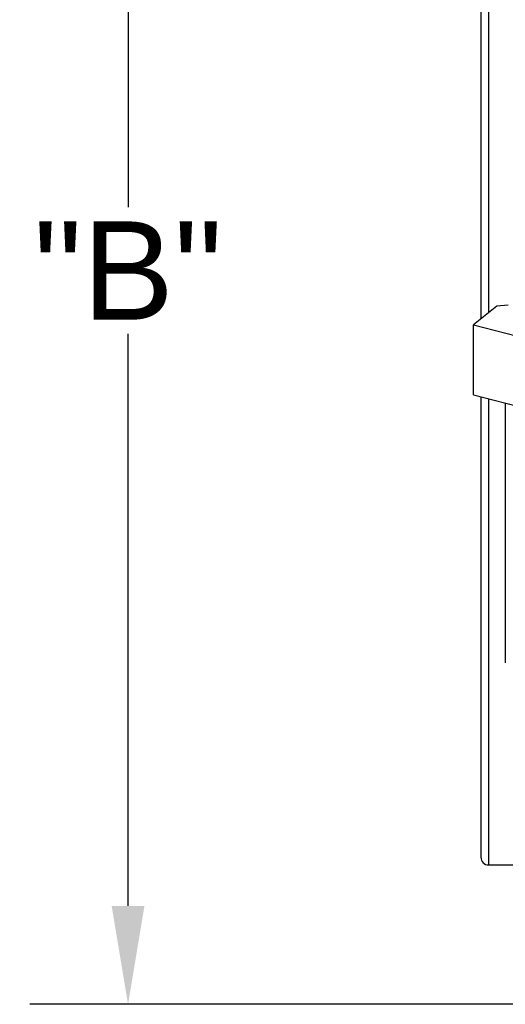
# Model space of a CAD drawing. Header units: inches. Extents: x -13.9 to 83.8, y -28.8 to 34.3.
# Tile 3 of 88: x -1.9 to 1.3, y -15.2 to -8.8. Entities that reach past the tile are written whole.
import ezdxf

# ---------------------------------------------------------------- set-up
doc = ezdxf.new("R2010")
doc.units = ezdxf.units.IN
doc.header["$MEASUREMENT"] = 0
for name, color, linetype in [('C80042_HIGH_PRES', 7, 'Continuous'), ('DIMS', 4, 'Continuous'), ('ELBOW_90_DEG_.38', 7, 'Continuous'), ('THORGREN_R4000_G', 7, 'Continuous')]:
    doc.layers.add(name, color=color, linetype=linetype)
doc.styles.get("Standard").update_dxf_attribs({"font": 'arial.ttf', "height": 0.6322})
doc.dimstyles.get("Standard").update_dxf_attribs({"dimtxt": 0.6322, "dimasz": 0.6322, "dimexe": 0.6322, "dimexo": 0.125, "dimgap": 0.09, "dimtad": 0, "dimtih": 1, "dimtoh": 1, "dimzin": 0, "dimdsep": 46, "dimtxsty": 'Standard', "dimcen": 0.09, "dimadec": 0, "dimazin": 0, "dimtfac": 1, "dimtofl": 0, "dimtmove": 0, "dimatfit": 3, "dimfxl": 1, "dimtolj": 1, "dimtzin": 0, "dimarcsym": 0})

# ---------------------------------------------------------------- blocks, each defined once
blk = doc.blocks.new('*D45')
at = {"layer": 'Defpoints', "color": 0}
for p in [(-1.162, -5.633), (7.6291, -5.633), (9.1111, -15.153)]:
    blk.add_point(p, dxfattribs=at)
at = {"layer": 'DIMS', "color": 0, "lineweight": -2}
for p, q in [((7.5041, -5.633), (-1.7942, -5.633)), ((-1.162, -6.2652), (-1.162, -10.0333)), ((-1.162, -14.5208), (-1.162, -10.8455)), ((8.9861, -15.153), (-1.7942, -15.153))]:
    blk.add_line(p, q, dxfattribs=at)
at = {"layer": 'DIMS', "color": 0}
for points in [[(-1.2674, -6.2652), (-1.0567, -6.2652), (-1.162, -5.633)], [(-1.2674, -14.5208), (-1.0567, -14.5208), (-1.162, -15.153)]]:
    blk.add_solid(points, dxfattribs=at)
at = {"layer": 'DIMS', "color": 0, "insert": (-1.162, -10.4394), "char_height": 0.6322, "attachment_point": 5}
blk.add_mtext('\\A1;"B"', dxfattribs=at)

msp = doc.modelspace()

# ---------------------------------------------------------------- linework, layer by layer
at = {"layer": 'C80042_HIGH_PRES', "color": 7, "linetype": 'Continuous'}
msp.add_line((1.262, -11.2909), (1.262, -12.9592), dxfattribs=at)
at = {"layer": 'ELBOW_90_DEG_.38', "color": 7, "linetype": 'Continuous'}
for p, q in [((1.2069, -10.6678), (1.057, -10.7884)), ((1.2798, -10.6611), (1.2069, -10.6678)), ((1.057, -10.7884), (1.4677, -10.8947)), ((1.057, -11.2378), (1.057, -10.7884)), ((1.057, -11.2378), (1.4677, -11.3441))]:
    msp.add_line(p, q, dxfattribs=at)
at = {"layer": 'THORGREN_R4000_G', "color": 7, "linetype": 'Continuous'}
for p, q in [((1.1548, -7.828), (1.1548, -10.7097)), ((1.1048, -7.878), (1.1048, -10.7499)), ((1.1048, -11.2502), (1.1048, -14.208)), ((1.1548, -11.2631), (1.1548, -14.258)), ((1.1548, -14.258), (1.4139, -14.258))]:
    msp.add_line(p, q, dxfattribs=at)
msp.add_arc((1.1548, -14.208), 0.05, 180, 270, dxfattribs=at)

# ---------------------------------------------------------------- dimensions: what is measured, and where the dimension line sits
at = {"layer": 'DIMS'}
dim = msp.add_linear_dim(base=(-1.162, -5.633), p1=(9.1111, -15.153), p2=(7.6291, -5.633), angle=90, text='"B"', dimstyle='Standard', override={"dimpost": '"'}, dxfattribs=at)
dim.commit()
dim.dimension.update_dxf_attribs({"geometry": '*D45', "text_midpoint": (-1.162, -10.4394), "dimtype": 160})

doc.saveas('drawing.dxf')
